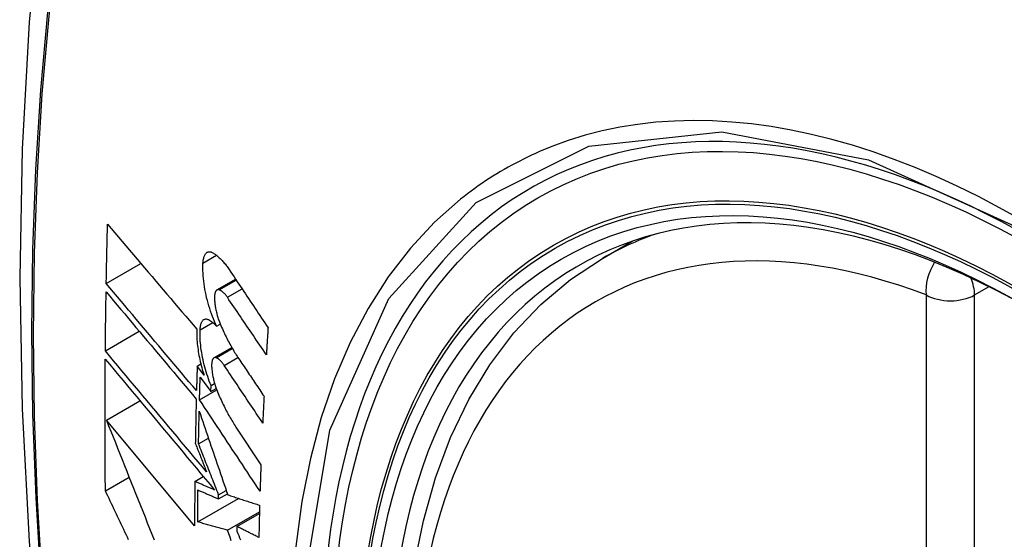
# Model space of a CAD drawing. Header units: inches. Extents: x 17 to 386, y 34 to 183.
# Tile 67 of 95: x 329.718 to 330.059, y 173.629 to 173.809. Entities that reach past the tile are written whole.
import ezdxf

# ---------------------------------------------------------------- set-up
doc = ezdxf.new("R2010")
doc.units = ezdxf.units.IN
doc.header["$MEASUREMENT"] = 0
doc.layers.add('Visible Edges(ANSI)', color=7, linetype='Continuous', lineweight=25)
doc.layers.add('Visible Tangent Edges(ANSI)', color=7, linetype='Continuous', lineweight=25)

msp = doc.modelspace()

# ---------------------------------------------------------------- linework, layer by layer
at = {"layer": 'Visible Edges(ANSI)'}
for p, q in [((329.9196, 173.72641), (329.92987, 173.73234)), ((329.7481, 173.71771), (329.76006, 173.72462)), ((329.78637, 173.7155), (329.7928, 173.71921)), ((329.74778, 173.69446), (329.75948, 173.70122)), ((329.78623, 173.70299), (329.7875, 173.70372)), ((329.78532, 173.69204), (329.79149, 173.6956)), ((329.77953, 173.68922), (329.78078, 173.68994)), ((329.78191, 173.68604), (329.77953, 173.68922)), ((329.78056, 173.68542), (329.78426, 173.68046)), ((329.78034, 173.67756), (329.78628, 173.68099)), ((329.78426, 173.68046), (329.78433, 173.68247)), ((329.78426, 173.68046), (329.78608, 173.68151)), ((329.78433, 173.68247), (329.78554, 173.68317)), ((329.74815, 173.67055), (329.75974, 173.67724)), ((329.77864, 173.634), (329.74815, 173.67055)), ((329.79292, 173.66811), (329.80156, 173.65509)), ((329.78, 173.66234), (329.7834, 173.6643)), ((329.7478, 173.6461), (329.75599, 173.65083)), ((329.77871, 173.64935), (329.78164, 173.65104)), ((329.77973, 173.63534), (329.79384, 173.64349)), ((329.78689, 173.6433), (329.78997, 173.64508)), ((329.78689, 173.6433), (329.78691, 173.64474)), ((329.78691, 173.64474), (329.78956, 173.64627)), ((329.79001, 173.6325), (329.80105, 173.63887)), ((329.79328, 173.63378), (329.80103, 173.63825)), ((329.79328, 173.63378), (329.79326, 173.63213))]:
    msp.add_line(p, q, dxfattribs=at)
at = {"layer": 'Visible Edges(ANSI)', "flags": 128}
for points in [[(329.77221, 174.05179), (329.75937, 174.01373), (329.74831, 173.97455), (329.73901, 173.93431), (329.73145, 173.89309), (329.72561, 173.85095), (329.72146, 173.80796), (329.71899, 173.76416), (329.71817, 173.71964), (329.71898, 173.67444), (329.72141, 173.62863), (329.72543, 173.58228), (329.73103, 173.53544), (329.73818, 173.48819), (329.74686, 173.44059), (329.75705, 173.39272), (329.76873, 173.34463)], [(329.7481, 173.71771), (329.74812, 173.71857), (329.74813, 173.71942), (329.74815, 173.72027), (329.74816, 173.72112), (329.74818, 173.72197), (329.7482, 173.72282), (329.74822, 173.72368), (329.74823, 173.72453), (329.74825, 173.72538), (329.74827, 173.72623), (329.74829, 173.72709), (329.74831, 173.72794), (329.74832, 173.72879), (329.74834, 173.72965), (329.74836, 173.7305), (329.74838, 173.73135), (329.7484, 173.73221), (329.74842, 173.73306), (329.74844, 173.73391), (329.74846, 173.73477), (329.74849, 173.73562), (329.74851, 173.73647), (329.74853, 173.73733), (329.74855, 173.73818)], [(329.74855, 173.73818), (329.74981, 173.73669), (329.75108, 173.7352), (329.75235, 173.7337), (329.75362, 173.7322), (329.7549, 173.73069), (329.75618, 173.72919), (329.75746, 173.72767), (329.75875, 173.72616), (329.76004, 173.72464), (329.76133, 173.72313), (329.76262, 173.72161), (329.76391, 173.72009), (329.76521, 173.71857), (329.7665, 173.71705), (329.7678, 173.71552), (329.76909, 173.71401), (329.77039, 173.71249), (329.77168, 173.71097), (329.77298, 173.70945), (329.77427, 173.70794), (329.77556, 173.70643), (329.77685, 173.70492), (329.77814, 173.70342), (329.77942, 173.70191)], [(329.78153, 173.72475), (329.78156, 173.72513), (329.78159, 173.72549), (329.78164, 173.72584), (329.7817, 173.72617), (329.78177, 173.72649), (329.78185, 173.72678), (329.78194, 173.72706), (329.78205, 173.72732), (329.78216, 173.72756), (329.78228, 173.72777), (329.78241, 173.72797), (329.78255, 173.72814), (329.7827, 173.72829), (329.78285, 173.72842), (329.78302, 173.72853), (329.78319, 173.72861), (329.78336, 173.72867), (329.78354, 173.7287), (329.78373, 173.72872), (329.78392, 173.72871), (329.78412, 173.72868), (329.78432, 173.72862), (329.78452, 173.72855), (329.78472, 173.72845)], [(329.78472, 173.72845), (329.78497, 173.72831), (329.78521, 173.72817), (329.78545, 173.72802), (329.7857, 173.72785), (329.78594, 173.72768), (329.78619, 173.72749), (329.78644, 173.7273), (329.78668, 173.72709), (329.78693, 173.72688), (329.78718, 173.72665), (329.78742, 173.72642), (329.78767, 173.72617), (329.78792, 173.72592), (329.78816, 173.72565), (329.78841, 173.72538), (329.78865, 173.7251), (329.7889, 173.72481), (329.78914, 173.72451), (329.78939, 173.7242), (329.78963, 173.72388), (329.78987, 173.72356), (329.79011, 173.72322), (329.79035, 173.72288), (329.79058, 173.72253)], [(329.78623, 173.70299), (329.78585, 173.7038), (329.78549, 173.70463), (329.78514, 173.70548), (329.7848, 173.70636), (329.78447, 173.70725), (329.78415, 173.70815), (329.78385, 173.70907), (329.78357, 173.70999), (329.7833, 173.71093), (329.78304, 173.71188), (329.7828, 173.71283), (329.78259, 173.71379), (329.78238, 173.71474), (329.7822, 173.7157), (329.78204, 173.71665), (329.7819, 173.7176), (329.78178, 173.71854), (329.78168, 173.71948), (329.7816, 173.7204), (329.78154, 173.7213), (329.7815, 173.72219), (329.78149, 173.72306), (329.7815, 173.72392), (329.78153, 173.72475)], [(329.88716, 173.41865), (329.87942, 173.43781), (329.87256, 173.45705), (329.86662, 173.47628), (329.86162, 173.49543), (329.85758, 173.5144), (329.85452, 173.53313), (329.85247, 173.55152), (329.85145, 173.5695), (329.85145, 173.58699), (329.85249, 173.60391), (329.85457, 173.62021), (329.8577, 173.63579), (329.86188, 173.65061), (329.86711, 173.66458), (329.87338, 173.67762), (329.88068, 173.68968), (329.88899, 173.70066), (329.89829, 173.71049), (329.90851, 173.7191), (329.9196, 173.72641)], [(329.79058, 173.72253), (329.79114, 173.7217), (329.7917, 173.72086), (329.79226, 173.72002), (329.79282, 173.71919), (329.79337, 173.71835), (329.79393, 173.71751), (329.79449, 173.71668), (329.79505, 173.71584), (329.79561, 173.715), (329.79617, 173.71416), (329.79673, 173.71332), (329.79729, 173.71249), (329.79785, 173.71165), (329.79841, 173.71081), (329.79897, 173.70997), (329.79954, 173.70913), (329.8001, 173.70829), (329.80066, 173.70746), (329.80122, 173.70662), (329.80178, 173.70578), (329.80234, 173.70494), (329.8029, 173.70411), (329.80346, 173.70327), (329.80402, 173.70243)], [(329.74778, 173.69446), (329.74779, 173.69531), (329.7478, 173.69616), (329.7478, 173.697), (329.74781, 173.69785), (329.74782, 173.6987), (329.74783, 173.69955), (329.74784, 173.7004), (329.74785, 173.70124), (329.74786, 173.70209), (329.74787, 173.70294), (329.74788, 173.70379), (329.74789, 173.70464), (329.74791, 173.70549), (329.74792, 173.70633), (329.74793, 173.70718), (329.74794, 173.70803), (329.74795, 173.70888), (329.74797, 173.70973), (329.74798, 173.71058), (329.74799, 173.71143), (329.74801, 173.71228), (329.74802, 173.71313), (329.74803, 173.71398), (329.74805, 173.71483)], [(329.74805, 173.71483), (329.74932, 173.71331), (329.7506, 173.71179), (329.75188, 173.71026), (329.75317, 173.70873), (329.75446, 173.7072), (329.75575, 173.70566), (329.75705, 173.70412), (329.75835, 173.70257), (329.75965, 173.70102), (329.76095, 173.69947), (329.76226, 173.69792), (329.76357, 173.69637), (329.76487, 173.69481), (329.76618, 173.69326), (329.76749, 173.69171), (329.7688, 173.69015), (329.7701, 173.6886), (329.77141, 173.68705), (329.77272, 173.6855), (329.77402, 173.68396), (329.77532, 173.68241), (329.77662, 173.68087), (329.77791, 173.67934), (329.77921, 173.6778)], [(329.77928, 173.68071), (329.77799, 173.68224), (329.77669, 173.68377), (329.77539, 173.68531), (329.77409, 173.68686), (329.77279, 173.6884), (329.77148, 173.68995), (329.77017, 173.6915), (329.76886, 173.69305), (329.76755, 173.6946), (329.76625, 173.69615), (329.76494, 173.69771), (329.76363, 173.69926), (329.76232, 173.70081), (329.76101, 173.70236), (329.75971, 173.70391), (329.75841, 173.70546), (329.75711, 173.70701), (329.75581, 173.70855), (329.75451, 173.71009), (329.75322, 173.71162), (329.75194, 173.71315), (329.75065, 173.71468), (329.74937, 173.7162), (329.7481, 173.71771)], [(329.78714, 173.71555), (329.78703, 173.71558), (329.78691, 173.7156), (329.7868, 173.71561), (329.78669, 173.71561), (329.78659, 173.71559), (329.78648, 173.71556), (329.78639, 173.71551), (329.78629, 173.71545), (329.7862, 173.71538), (329.78612, 173.71529), (329.78603, 173.71519), (329.78596, 173.71508), (329.78589, 173.71496), (329.78582, 173.71482), (329.78576, 173.71467), (329.78571, 173.71451), (329.78566, 173.71434), (329.78562, 173.71415), (329.78559, 173.71396), (329.78556, 173.71376), (329.78554, 173.71354), (329.78553, 173.71332), (329.78552, 173.7131), (329.78552, 173.71286)], [(329.78996, 173.71295), (329.78985, 173.71312), (329.78973, 173.71328), (329.78962, 173.71344), (329.7895, 173.71359), (329.78938, 173.71374), (329.78926, 173.71388), (329.78915, 173.71402), (329.78903, 173.71415), (329.78891, 173.71428), (329.78879, 173.71441), (329.78867, 173.71452), (329.78855, 173.71464), (329.78843, 173.71474), (329.78831, 173.71485), (329.78819, 173.71494), (329.78808, 173.71503), (329.78796, 173.71512), (329.78784, 173.7152), (329.78772, 173.71527), (329.7876, 173.71534), (329.78749, 173.7154), (329.78737, 173.71545), (329.78726, 173.7155), (329.78714, 173.71555)], [(329.78552, 173.71286), (329.78553, 173.7125), (329.78554, 173.71213), (329.78556, 173.71176), (329.78559, 173.71139), (329.78563, 173.71101), (329.78567, 173.71062), (329.78572, 173.71023), (329.78578, 173.70984), (329.78584, 173.70945), (329.78591, 173.70906), (329.78599, 173.70866), (329.78607, 173.70827), (329.78616, 173.70788), (329.78626, 173.70749), (329.78636, 173.70709), (329.78646, 173.70671), (329.78657, 173.70632), (329.78669, 173.70594), (329.78681, 173.70556), (329.78694, 173.70519), (329.78707, 173.70482), (329.7872, 173.70445), (329.78734, 173.70409), (329.78749, 173.70374)], [(329.80344, 173.69312), (329.80288, 173.69394), (329.80232, 173.69477), (329.80175, 173.69559), (329.80119, 173.69642), (329.80063, 173.69725), (329.80007, 173.69807), (329.7995, 173.6989), (329.79894, 173.69973), (329.79838, 173.70055), (329.79782, 173.70138), (329.79725, 173.70221), (329.79669, 173.70304), (329.79613, 173.70386), (329.79557, 173.70469), (329.79501, 173.70552), (329.79445, 173.70634), (329.79388, 173.70717), (329.79332, 173.708), (329.79276, 173.70882), (329.7922, 173.70965), (329.79164, 173.71048), (329.79108, 173.7113), (329.79052, 173.71213), (329.78996, 173.71295)], [(329.78053, 173.70172), (329.78055, 173.70208), (329.78058, 173.70244), (329.78063, 173.70278), (329.78068, 173.7031), (329.78075, 173.70341), (329.78083, 173.70369), (329.78092, 173.70396), (329.78101, 173.70421), (329.78112, 173.70443), (329.78124, 173.70464), (329.78137, 173.70482), (329.7815, 173.70498), (329.78164, 173.70512), (329.78179, 173.70524), (329.78195, 173.70533), (329.78212, 173.7054), (329.78229, 173.70545), (329.78246, 173.70547), (329.78264, 173.70547), (329.78283, 173.70545), (329.78302, 173.70541), (329.78321, 173.70534), (329.78341, 173.70525), (329.7836, 173.70514)], [(329.7836, 173.70514), (329.78371, 173.70508), (329.78382, 173.70501), (329.78393, 173.70494), (329.78404, 173.70487), (329.78415, 173.70479), (329.78425, 173.70472), (329.78436, 173.70464), (329.78447, 173.70456), (329.78458, 173.70447), (329.78469, 173.70439), (329.7848, 173.7043), (329.78491, 173.70421), (329.78502, 173.70412), (329.78513, 173.70403), (329.78524, 173.70393), (329.78535, 173.70384), (329.78546, 173.70374), (329.78557, 173.70364), (329.78568, 173.70353), (329.78579, 173.70343), (329.7859, 173.70332), (329.78601, 173.70321), (329.78612, 173.7031), (329.78623, 173.70299)], [(329.77942, 173.70191), (329.7794, 173.70133), (329.77939, 173.70073), (329.77939, 173.70011), (329.7794, 173.69949), (329.77943, 173.69885), (329.77946, 173.69821), (329.77951, 173.69756), (329.77957, 173.6969), (329.77964, 173.69624), (329.77972, 173.69557), (329.77981, 173.69489), (329.77991, 173.69422), (329.78003, 173.69353), (329.78015, 173.69285), (329.78029, 173.69216), (329.78043, 173.69147), (329.78058, 173.69078), (329.78075, 173.69009), (329.78092, 173.68941), (329.7811, 173.68873), (329.78129, 173.68805), (329.78149, 173.68737), (329.78169, 173.6867), (329.78191, 173.68604)], [(329.78433, 173.68247), (329.78402, 173.68323), (329.78372, 173.684), (329.78344, 173.68478), (329.78316, 173.68557), (329.7829, 173.68637), (329.78264, 173.68719), (329.7824, 173.68801), (329.78217, 173.68883), (329.78195, 173.68967), (329.78175, 173.6905), (329.78156, 173.69134), (329.78138, 173.69218), (329.78122, 173.69302), (329.78108, 173.69385), (329.78095, 173.69469), (329.78083, 173.69551), (329.78074, 173.69633), (329.78065, 173.69714), (329.78059, 173.69794), (329.78054, 173.69872), (329.78051, 173.6995), (329.7805, 173.70025), (329.78051, 173.70099), (329.78053, 173.70172)], [(329.78749, 173.70374), (329.78773, 173.70317), (329.78798, 173.70261), (329.78822, 173.70205), (329.78847, 173.7015), (329.78873, 173.70096), (329.78898, 173.70042), (329.78924, 173.69988), (329.7895, 173.69935), (329.78976, 173.69883), (329.79002, 173.69831), (329.79029, 173.6978), (329.79056, 173.6973), (329.79083, 173.6968), (329.7911, 173.6963), (329.79137, 173.69582), (329.79165, 173.69534), (329.79192, 173.69487), (329.7922, 173.6944), (329.79248, 173.69394), (329.79276, 173.69349), (329.79305, 173.69304), (329.79333, 173.6926), (329.79362, 173.69217), (329.79391, 173.69175)], [(329.80402, 173.70243), (329.804, 173.70205), (329.80397, 173.70166), (329.80395, 173.70127), (329.80392, 173.70088), (329.8039, 173.70049), (329.80387, 173.7001), (329.80385, 173.69971), (329.80382, 173.69933), (329.8038, 173.69894), (329.80377, 173.69855), (329.80375, 173.69816), (329.80373, 173.69777), (329.8037, 173.69738), (329.80368, 173.697), (329.80365, 173.69661), (329.80363, 173.69622), (329.80361, 173.69583), (329.80358, 173.69544), (329.80356, 173.69506), (329.80353, 173.69467), (329.80351, 173.69428), (329.80349, 173.69389), (329.80346, 173.6935), (329.80344, 173.69312)], [(329.78278, 173.65261), (329.78133, 173.65434), (329.77988, 173.65608), (329.77842, 173.65782), (329.77696, 173.65956), (329.77549, 173.66131), (329.77403, 173.66307), (329.77256, 173.66482), (329.77109, 173.66658), (329.76961, 173.66834), (329.76814, 173.67011), (329.76667, 173.67187), (329.76519, 173.67363), (329.76372, 173.67539), (329.76225, 173.67714), (329.76079, 173.6789), (329.75932, 173.68065), (329.75786, 173.6824), (329.7564, 173.68414), (329.75495, 173.68588), (329.7535, 173.68761), (329.75206, 173.68934), (329.75063, 173.69105), (329.7492, 173.69276), (329.74778, 173.69446)], [(329.7478, 173.6461), (329.74778, 173.64798), (329.74776, 173.64987), (329.74775, 173.65176), (329.74773, 173.65364), (329.74772, 173.65553), (329.74771, 173.65742), (329.7477, 173.65931), (329.74769, 173.66121), (329.74768, 173.6631), (329.74768, 173.66499), (329.74767, 173.66689), (329.74767, 173.66878), (329.74767, 173.67068), (329.74767, 173.67258), (329.74767, 173.67447), (329.74768, 173.67637), (329.74768, 173.67827), (329.74769, 173.68017), (329.74769, 173.68207), (329.7477, 173.68397), (329.74771, 173.68588), (329.74773, 173.68778), (329.74774, 173.68969), (329.74775, 173.69159)], [(329.74775, 173.69159), (329.74928, 173.68976), (329.75081, 173.68793), (329.75236, 173.68608), (329.75391, 173.68422), (329.75547, 173.68235), (329.75704, 173.68047), (329.75861, 173.67859), (329.76019, 173.6767), (329.76177, 173.67481), (329.76336, 173.67291), (329.76495, 173.67101), (329.76654, 173.6691), (329.76813, 173.6672), (329.76973, 173.66529), (329.77132, 173.66338), (329.77292, 173.66148), (329.77451, 173.65957), (329.7761, 173.65767), (329.77768, 173.65577), (329.77927, 173.65388), (329.78084, 173.65199), (329.78242, 173.65011), (329.78398, 173.64824), (329.78554, 173.64637)], [(329.78608, 173.69208), (329.78596, 173.69211), (329.78585, 173.69214), (329.78575, 173.69215), (329.78564, 173.69214), (329.78554, 173.69213), (329.78544, 173.6921), (329.78534, 173.69205), (329.78525, 173.692), (329.78516, 173.69192), (329.78508, 173.69184), (329.785, 173.69174), (329.78493, 173.69163), (329.78486, 173.69151), (329.7848, 173.69138), (329.78475, 173.69123), (329.7847, 173.69107), (329.78465, 173.6909), (329.78461, 173.69072), (329.78458, 173.69053), (329.78456, 173.69032), (329.78454, 173.69011), (329.78453, 173.68989), (329.78452, 173.68967), (329.78452, 173.68944)], [(329.78885, 173.68945), (329.78874, 173.68962), (329.78863, 173.68978), (329.78851, 173.68994), (329.7884, 173.6901), (329.78828, 173.69025), (329.78816, 173.69039), (329.78805, 173.69053), (329.78793, 173.69066), (329.78781, 173.69079), (329.7877, 173.69092), (329.78758, 173.69104), (329.78746, 173.69115), (329.78734, 173.69126), (329.78723, 173.69136), (329.78711, 173.69146), (329.78699, 173.69155), (329.78688, 173.69164), (329.78676, 173.69172), (329.78664, 173.69179), (329.78653, 173.69186), (329.78642, 173.69192), (329.7863, 173.69198), (329.78619, 173.69203), (329.78608, 173.69208)], [(329.79391, 173.69175), (329.79427, 173.69121), (329.79463, 173.69067), (329.79499, 173.69013), (329.79536, 173.68959), (329.79572, 173.68905), (329.79608, 173.6885), (329.79645, 173.68796), (329.79681, 173.68742), (329.79717, 173.68688), (329.79754, 173.68634), (329.7979, 173.6858), (329.79827, 173.68526), (329.79863, 173.68472), (329.79899, 173.68418), (329.79936, 173.68364), (329.79972, 173.6831), (329.80008, 173.68256), (329.80045, 173.68202), (329.80081, 173.68148), (329.80118, 173.68094), (329.80154, 173.68039), (329.8019, 173.67985), (329.80227, 173.67931), (329.80263, 173.67877)], [(329.77953, 173.68922), (329.77952, 173.68886), (329.77951, 173.68851), (329.7795, 173.68815), (329.77949, 173.6878), (329.77948, 173.68744), (329.77947, 173.68709), (329.77946, 173.68673), (329.77945, 173.68638), (329.77944, 173.68602), (329.77942, 173.68567), (329.77941, 173.68531), (329.7794, 173.68496), (329.77939, 173.68461), (329.77938, 173.68425), (329.77937, 173.6839), (329.77936, 173.68354), (329.77935, 173.68319), (329.77934, 173.68283), (329.77933, 173.68248), (329.77932, 173.68212), (329.77931, 173.68177), (329.7793, 173.68141), (329.77929, 173.68106), (329.77928, 173.68071)], [(329.78452, 173.68944), (329.78453, 173.68908), (329.78455, 173.68871), (329.78458, 173.68834), (329.78461, 173.68797), (329.78465, 173.68759), (329.7847, 173.6872), (329.78475, 173.68682), (329.78481, 173.68643), (329.78487, 173.68604), (329.78495, 173.68565), (329.78503, 173.68525), (329.78511, 173.68486), (329.7852, 173.68447), (329.7853, 173.68407), (329.7854, 173.68368), (329.78551, 173.6833), (329.78562, 173.68291), (329.78574, 173.68253), (329.78586, 173.68215), (329.78599, 173.68178), (329.78612, 173.68141), (329.78626, 173.68104), (329.7864, 173.68068), (329.78654, 173.68033)], [(329.80217, 173.66953), (329.80162, 173.67036), (329.80106, 173.67119), (329.80051, 173.67202), (329.79995, 173.67285), (329.7994, 173.67368), (329.79884, 173.67451), (329.79828, 173.67534), (329.79773, 173.67617), (329.79717, 173.677), (329.79662, 173.67783), (329.79606, 173.67866), (329.79551, 173.67949), (329.79495, 173.68032), (329.7944, 173.68116), (329.79384, 173.68199), (329.79329, 173.68282), (329.79273, 173.68365), (329.79218, 173.68448), (329.79162, 173.68531), (329.79107, 173.68614), (329.79051, 173.68697), (329.78996, 173.6878), (329.78941, 173.68862), (329.78885, 173.68945)], [(329.78034, 173.67756), (329.78034, 173.67788), (329.78035, 173.67821), (329.78036, 173.67854), (329.78037, 173.67887), (329.78038, 173.67919), (329.78039, 173.67952), (329.7804, 173.67985), (329.78041, 173.68018), (329.78042, 173.6805), (329.78043, 173.68083), (329.78043, 173.68116), (329.78044, 173.68149), (329.78045, 173.68182), (329.78046, 173.68214), (329.78047, 173.68247), (329.78048, 173.6828), (329.78049, 173.68313), (329.7805, 173.68346), (329.78051, 173.68378), (329.78052, 173.68411), (329.78053, 173.68444), (329.78054, 173.68477), (329.78055, 173.6851), (329.78056, 173.68542)], [(329.78654, 173.68033), (329.78678, 173.67976), (329.78703, 173.67918), (329.78727, 173.67862), (329.78752, 173.67806), (329.78777, 173.6775), (329.78803, 173.67696), (329.78828, 173.67641), (329.78854, 173.67587), (329.7888, 173.67534), (329.78906, 173.67482), (329.78933, 173.67429), (329.7896, 173.67378), (329.78986, 173.67327), (329.79013, 173.67277), (329.7904, 173.67227), (329.79068, 173.67178), (329.79095, 173.6713), (329.79123, 173.67083), (329.79151, 173.67036), (329.79179, 173.66989), (329.79207, 173.66944), (329.79235, 173.66899), (329.79264, 173.66855), (329.79292, 173.66811)], [(329.77921, 173.6778), (329.77919, 173.67717), (329.77918, 173.67653), (329.77916, 173.67589), (329.77914, 173.67525), (329.77913, 173.67462), (329.77911, 173.67398), (329.7791, 173.67334), (329.77908, 173.67271), (329.77907, 173.67207), (329.77906, 173.67143), (329.77904, 173.6708), (329.77903, 173.67016), (329.77901, 173.66952), (329.779, 173.66889), (329.77899, 173.66825), (329.77898, 173.66761), (329.77896, 173.66698), (329.77895, 173.66634), (329.77894, 173.6657), (329.77893, 173.66507), (329.77892, 173.66443), (329.7789, 173.6638), (329.77889, 173.66316), (329.77888, 173.66252)], [(329.80125, 173.64593), (329.80038, 173.64724), (329.79951, 173.64856), (329.79864, 173.64987), (329.79777, 173.65119), (329.79689, 173.65251), (329.79602, 173.65383), (329.79515, 173.65515), (329.79428, 173.65647), (329.79341, 173.65779), (329.79253, 173.65911), (329.79166, 173.66043), (329.79079, 173.66175), (329.78991, 173.66307), (329.78904, 173.66439), (329.78817, 173.66571), (329.7873, 173.66703), (329.78642, 173.66835), (329.78555, 173.66967), (329.78468, 173.67098), (329.78381, 173.6723), (329.78294, 173.67362), (329.78207, 173.67493), (329.7812, 173.67624), (329.78034, 173.67756)], [(329.80263, 173.67877), (329.80261, 173.67839), (329.80259, 173.678), (329.80257, 173.67762), (329.80255, 173.67723), (329.80253, 173.67685), (329.80251, 173.67646), (329.80249, 173.67607), (329.80247, 173.67569), (329.80245, 173.6753), (329.80243, 173.67492), (329.80241, 173.67453), (329.80239, 173.67415), (329.80237, 173.67376), (329.80236, 173.67338), (329.80234, 173.67299), (329.80232, 173.67261), (329.8023, 173.67222), (329.80228, 173.67184), (329.80226, 173.67145), (329.80224, 173.67107), (329.80222, 173.67068), (329.80221, 173.6703), (329.80219, 173.66991), (329.80217, 173.66953)], [(329.78, 173.66234), (329.78001, 173.66281), (329.78001, 173.66328), (329.78002, 173.66375), (329.78003, 173.66421), (329.78004, 173.66468), (329.78005, 173.66515), (329.78006, 173.66562), (329.78007, 173.66609), (329.78008, 173.66656), (329.78009, 173.66703), (329.7801, 173.6675), (329.78011, 173.66797), (329.78012, 173.66844), (329.78013, 173.66891), (329.78014, 173.66937), (329.78015, 173.66984), (329.78016, 173.67031), (329.78017, 173.67078), (329.78018, 173.67125), (329.78019, 173.67172), (329.7802, 173.67219), (329.78021, 173.67266), (329.78022, 173.67313), (329.78023, 173.6736)], [(329.78023, 173.6736), (329.78063, 173.67242), (329.78104, 173.67124), (329.78144, 173.67006), (329.78184, 173.66887), (329.78225, 173.66768), (329.78266, 173.66648), (329.78306, 173.66529), (329.78347, 173.66409), (329.78388, 173.66288), (329.78429, 173.66168), (329.7847, 173.66047), (329.78512, 173.65926), (329.78553, 173.65805), (329.78594, 173.65684), (329.78636, 173.65562), (329.78677, 173.65441), (329.78719, 173.6532), (329.7876, 173.65198), (329.78802, 173.65077), (329.78843, 173.64956), (329.78885, 173.64834), (329.78926, 173.64713), (329.78968, 173.64592), (329.79009, 173.64471)], [(329.74815, 173.67055), (329.74892, 173.66861), (329.74969, 173.66667), (329.75046, 173.66472), (329.75124, 173.66276), (329.75202, 173.6608), (329.7528, 173.65884), (329.75358, 173.65687), (329.75437, 173.6549), (329.75515, 173.65292), (329.75594, 173.65095), (329.75673, 173.64897), (329.75752, 173.64699), (329.75832, 173.645), (329.75911, 173.64302), (329.7599, 173.64104), (329.7607, 173.63905), (329.7615, 173.63707), (329.76229, 173.63509), (329.76309, 173.63311), (329.76389, 173.63113), (329.76469, 173.62915)], [(329.77888, 173.66252), (329.77904, 173.66211), (329.7792, 173.6617), (329.77937, 173.66129), (329.77953, 173.66088), (329.77969, 173.66047), (329.77985, 173.66005), (329.78001, 173.65964), (329.78018, 173.65923), (329.78034, 173.65881), (329.7805, 173.6584), (329.78066, 173.65799), (329.78083, 173.65758), (329.78099, 173.65716), (329.78115, 173.65675), (329.78131, 173.65634), (329.78147, 173.65592), (329.78164, 173.65551), (329.7818, 173.6551), (329.78196, 173.65468), (329.78212, 173.65427), (329.78229, 173.65385), (329.78245, 173.65344), (329.78261, 173.65303), (329.78278, 173.65261)], [(329.78691, 173.64474), (329.78662, 173.64548), (329.78633, 173.64621), (329.78604, 173.64695), (329.78575, 173.64768), (329.78546, 173.64842), (329.78517, 173.64916), (329.78488, 173.64989), (329.78459, 173.65063), (329.7843, 173.65136), (329.78402, 173.6521), (329.78373, 173.65283), (329.78344, 173.65357), (329.78315, 173.6543), (329.78286, 173.65504), (329.78257, 173.65577), (329.78229, 173.6565), (329.782, 173.65724), (329.78171, 173.65797), (329.78142, 173.6587), (329.78114, 173.65943), (329.78085, 173.66016), (329.78057, 173.66089), (329.78028, 173.66161), (329.78, 173.66234)], [(329.80156, 173.65509), (329.80155, 173.65471), (329.80153, 173.65432), (329.80152, 173.65394), (329.8015, 173.65356), (329.80149, 173.65318), (329.80148, 173.65279), (329.80146, 173.65241), (329.80145, 173.65203), (329.80143, 173.65165), (329.80142, 173.65127), (329.80141, 173.65088), (329.8014, 173.6505), (329.80138, 173.65012), (329.80137, 173.64974), (329.80136, 173.64936), (329.80134, 173.64898), (329.80133, 173.6486), (329.80132, 173.64821), (329.80131, 173.64783), (329.80129, 173.64745), (329.80128, 173.64707), (329.80127, 173.64669), (329.80126, 173.64631), (329.80125, 173.64593)], [(329.77871, 173.64935), (329.7787, 173.64871), (329.7787, 173.64806), (329.77869, 173.64742), (329.77869, 173.64678), (329.77868, 173.64614), (329.77868, 173.6455), (329.77867, 173.64486), (329.77867, 173.64422), (329.77866, 173.64358), (329.77866, 173.64294), (329.77866, 173.6423), (329.77865, 173.64166), (329.77865, 173.64102), (329.77865, 173.64038), (329.77865, 173.63974), (329.77864, 173.6391), (329.77864, 173.63847), (329.77864, 173.63783), (329.77864, 173.63719), (329.77864, 173.63655), (329.77864, 173.63591), (329.77864, 173.63527), (329.77864, 173.63463), (329.77864, 173.634)], [(329.78554, 173.64637), (329.78526, 173.6465), (329.78497, 173.64662), (329.78469, 173.64675), (329.7844, 173.64687), (329.78412, 173.64699), (329.78383, 173.64712), (329.78355, 173.64724), (329.78326, 173.64736), (329.78297, 173.64749), (329.78269, 173.64761), (329.7824, 173.64774), (329.78212, 173.64786), (329.78183, 173.64798), (329.78155, 173.64811), (329.78126, 173.64823), (329.78098, 173.64836), (329.7807, 173.64848), (329.78041, 173.6486), (329.78013, 173.64873), (329.77984, 173.64885), (329.77956, 173.64898), (329.77928, 173.6491), (329.77899, 173.64922), (329.77871, 173.64935)], [(329.77973, 173.63534), (329.77973, 173.6358), (329.77973, 173.63626), (329.77973, 173.63672), (329.77973, 173.63718), (329.77974, 173.63764), (329.77974, 173.6381), (329.77974, 173.63856), (329.77974, 173.63902), (329.77974, 173.63948), (329.77974, 173.63994), (329.77975, 173.6404), (329.77975, 173.64086), (329.77975, 173.64132), (329.77975, 173.64179), (329.77976, 173.64225), (329.77976, 173.64271), (329.77976, 173.64317), (329.77977, 173.64363), (329.77977, 173.64409), (329.77977, 173.64455), (329.77978, 173.64501), (329.77978, 173.64547), (329.77978, 173.64594), (329.77979, 173.6464)], [(329.77979, 173.6464), (329.78008, 173.64627), (329.78038, 173.64614), (329.78067, 173.64601), (329.78097, 173.64588), (329.78126, 173.64575), (329.78156, 173.64562), (329.78185, 173.64549), (329.78215, 173.64537), (329.78244, 173.64524), (329.78274, 173.64511), (329.78303, 173.64498), (329.78333, 173.64485), (329.78363, 173.64472), (329.78392, 173.64459), (329.78422, 173.64446), (329.78452, 173.64433), (329.78481, 173.6442), (329.78511, 173.64408), (329.78541, 173.64395), (329.7857, 173.64382), (329.786, 173.64369), (329.7863, 173.64356), (329.78659, 173.64343), (329.78689, 173.6433)], [(329.75582, 173.62919), (329.7554, 173.63008), (329.75497, 173.63097), (329.75455, 173.63186), (329.75413, 173.63275), (329.7537, 173.63364), (329.75328, 173.63453), (329.75286, 173.63542), (329.75243, 173.63631), (329.75201, 173.6372), (329.75159, 173.63809), (329.75117, 173.63899), (329.75074, 173.63988), (329.75032, 173.64077), (329.7499, 173.64165), (329.74948, 173.64254), (329.74906, 173.64343), (329.74864, 173.64432), (329.74822, 173.64521), (329.7478, 173.6461)], [(329.79009, 173.64471), (329.79055, 173.64457), (329.791, 173.64442), (329.79145, 173.64427), (329.79191, 173.64412), (329.79237, 173.64397), (329.79282, 173.64382), (329.79328, 173.64367), (329.79374, 173.64352), (329.79419, 173.64337), (329.79465, 173.64322), (329.79511, 173.64308), (329.79557, 173.64293), (329.79603, 173.64278), (329.79649, 173.64263), (329.79695, 173.64248), (329.79741, 173.64233), (329.79787, 173.64218), (329.79834, 173.64204), (329.7988, 173.64189), (329.79926, 173.64174), (329.79972, 173.64159), (329.80018, 173.64145), (329.80065, 173.6413), (329.80111, 173.64115)], [(329.80111, 173.64115), (329.80109, 173.64069), (329.80108, 173.64022), (329.80107, 173.63975), (329.80106, 173.63929), (329.80105, 173.63882), (329.80103, 173.63835), (329.80102, 173.63789), (329.80101, 173.63742), (329.801, 173.63696), (329.80099, 173.63649), (329.80098, 173.63603), (329.80097, 173.63556), (329.80096, 173.63509), (329.80095, 173.63463), (329.80094, 173.63416), (329.80093, 173.6337), (329.80092, 173.63323), (329.80091, 173.63277), (329.8009, 173.6323), (329.80089, 173.63184), (329.80088, 173.63137), (329.80087, 173.63091), (329.80086, 173.63045), (329.80085, 173.62998)], [(329.79001, 173.6325), (329.78958, 173.63262), (329.78915, 173.63273), (329.78872, 173.63285), (329.78829, 173.63297), (329.78786, 173.63309), (329.78743, 173.63321), (329.787, 173.63332), (329.78657, 173.63344), (329.78614, 173.63356), (329.78571, 173.63368), (329.78528, 173.6338), (329.78485, 173.63392), (329.78442, 173.63404), (329.78399, 173.63416), (329.78356, 173.63427), (329.78313, 173.63439), (329.78271, 173.63451), (329.78228, 173.63463), (329.78185, 173.63475), (329.78143, 173.63487), (329.781, 173.63499), (329.78058, 173.63511), (329.78015, 173.63522), (329.77973, 173.63534)], [(329.80085, 173.62998), (329.80053, 173.63014), (329.80022, 173.6303), (329.7999, 173.63046), (329.79959, 173.63061), (329.79927, 173.63077), (329.79895, 173.63093), (329.79864, 173.63109), (329.79832, 173.63125), (329.798, 173.6314), (329.79769, 173.63156), (329.79737, 173.63172), (329.79706, 173.63188), (329.79674, 173.63204), (329.79643, 173.6322), (329.79611, 173.63235), (329.7958, 173.63251), (329.79548, 173.63267), (329.79517, 173.63283), (329.79485, 173.63299), (329.79454, 173.63315), (329.79422, 173.6333), (329.79391, 173.63346), (329.7936, 173.63362), (329.79328, 173.63378)], [(329.79131, 173.62884), (329.79088, 173.63006), (329.79044, 173.63128), (329.79001, 173.6325)], [(329.79326, 173.63213), (329.79357, 173.63138), (329.79387, 173.63063), (329.79418, 173.62987), (329.79448, 173.62912)]]:
    msp.add_lwpolyline(points, dxfattribs=at)
at = {"layer": 'Visible Edges(ANSI)'}
for centre, major_axis, start_param, end_param in [((330.17353, 172.94906), (-0.64961, 1.12515), 5.161526, 5.834048), ((330.06879, 173.45113), (0.15748, -0.27276), 2.363977, 7.060801)]:
    msp.add_ellipse(centre, major_axis=major_axis, ratio=0.57735, start_param=start_param, end_param=end_param, dxfattribs=at)
msp.add_ellipse((330.06531, 173.44912), major_axis=(-0.15994, 0.27703), ratio=0.57735, dxfattribs=at)
at = {"layer": 'Visible Tangent Edges(ANSI)'}
for p, q in [((329.78153, 173.72475), (329.78623, 173.72746)), ((329.78714, 173.71555), (329.79299, 173.71893)), ((329.78996, 173.71295), (329.79503, 173.71587)), ((330.04825, 173.71376), (330.05325, 173.71664)), ((330.03155, 173.71376), (330.03155, 173.22909)), ((330.04825, 173.22909), (330.04825, 173.71376)), ((329.78053, 173.70172), (329.78489, 173.70423)), ((329.78608, 173.69208), (329.79167, 173.6953)), ((329.78885, 173.68945), (329.7936, 173.69219))]:
    msp.add_line(p, q, dxfattribs=at)
at = {"layer": 'Visible Tangent Edges(ANSI)', "flags": 128}
for points in [[(329.77135, 174.00805), (329.76358, 173.9856), (329.75646, 173.9625), (329.74999, 173.93876), (329.74418, 173.91441), (329.73905, 173.88947), (329.73459, 173.86398), (329.73082, 173.83796), (329.72773, 173.81145), (329.72534, 173.78448), (329.72363, 173.75709), (329.72262, 173.72931), (329.72229, 173.70114), (329.72265, 173.67259), (329.7237, 173.64365), (329.72543, 173.61436), (329.72784, 173.58475), (329.73093, 173.55484), (329.7347, 173.52468), (329.73914, 173.49427), (329.74426, 173.46362), (329.75004, 173.43276), (329.75649, 173.40173)], [(329.75724, 173.40135), (329.75078, 173.43232), (329.74498, 173.46311), (329.73984, 173.4937), (329.73538, 173.52406), (329.7316, 173.55417), (329.7285, 173.58402), (329.72607, 173.61358), (329.72433, 173.64281), (329.72328, 173.67168), (329.72292, 173.70016), (329.72325, 173.72826), (329.72427, 173.75596), (329.72598, 173.78326), (329.72839, 173.81014), (329.73149, 173.83655), (329.73528, 173.86246), (329.73975, 173.88784), (329.7449, 173.91265), (329.75073, 173.93688), (329.75721, 173.96049), (329.76435, 173.98346), (329.77213, 174.00577)], [(330.06418, 173.7398), (330.05687, 173.7439), (330.04955, 173.74775), (330.04224, 173.75134), (330.03494, 173.75469), (330.02765, 173.75778), (330.0204, 173.76061), (330.01318, 173.76317), (330.00601, 173.76547), (329.9989, 173.7675), (329.99185, 173.76925), (329.98488, 173.77073), (329.97796, 173.77193), (329.97111, 173.77286), (329.96432, 173.77352), (329.95762, 173.77391), (329.951, 173.77402), (329.94448, 173.77385), (329.93807, 173.77341), (329.93178, 173.7727), (329.9256, 173.77171), (329.91954, 173.77045), (329.9136, 173.76892), (329.9078, 173.76712), (329.90213, 173.76506)], [(329.85591, 173.41191), (329.83177, 173.48099), (329.81833, 173.54857), (329.81618, 173.61165), (329.82543, 173.66707), (329.84572, 173.71253), (329.87598, 173.74573), (329.91493, 173.7652), (329.96089, 173.77018), (330.01156, 173.7604), (330.06468, 173.73635)], [(329.90213, 173.76506), (329.9007, 173.76449), (329.89929, 173.76391), (329.89788, 173.76331), (329.89649, 173.76269), (329.8951, 173.76206), (329.89373, 173.7614), (329.89236, 173.76074), (329.891, 173.76005), (329.88965, 173.75935), (329.88831, 173.75863), (329.88698, 173.7579), (329.88566, 173.75715), (329.88435, 173.75638), (329.88305, 173.7556), (329.88176, 173.75479), (329.88048, 173.75398), (329.87921, 173.75315), (329.87795, 173.7523), (329.8767, 173.75143), (329.87546, 173.75055), (329.87423, 173.74965), (329.87301, 173.74874), (329.8718, 173.74781), (329.8706, 173.74686)], [(329.8706, 173.74686), (329.86157, 173.73888), (329.85321, 173.72991), (329.84555, 173.71999), (329.83862, 173.70914), (329.83243, 173.6974), (329.82702, 173.6848), (329.82242, 173.67139), (329.81864, 173.65724), (329.81569, 173.6424), (329.81357, 173.62691), (329.8123, 173.6108), (329.81188, 173.59412), (329.81231, 173.5769), (329.81359, 173.55926), (329.81572, 173.54125), (329.81869, 173.52295), (329.82248, 173.5044), (329.82707, 173.48567), (329.83247, 173.46681), (329.83864, 173.44788), (329.84558, 173.42896)]]:
    msp.add_lwpolyline(points, dxfattribs=at)
at = {"layer": 'Visible Tangent Edges(ANSI)'}
for centre, major_axis, ratio, start_param, end_param in [((330.06779, 173.45056), (-0.17318, 0.29996), 0.57735, 5.05527, 10.652693), ((330.06774, 173.45053), (-0.15059, 0.26083), 0.57735, 5.66855, 8.468616), ((330.07609, 173.45535), (-0.1565, 0.27106), 0.57735, 6.171189, 6.283185), ((330.0399, 173.71858), (-0.00418, -0.01105), 0.667065, 4.356432, 5.396522), ((330.0399, 173.71858), (0.00591, -0.01023), 0.57735, 0.785398, 1.348991), ((330.0399, 173.71858), (-0.01181, 0), 0.57735, 0.785398, 2.356194)]:
    msp.add_ellipse(centre, major_axis=major_axis, ratio=ratio, start_param=start_param, end_param=end_param, dxfattribs=at)
for centre, major_axis in [((330.06838, 173.4509), (0.17111, -0.29637)), ((330.06541, 173.44918), (-0.1627, 0.2818)), ((330.06531, 173.44912), (0.1621, -0.28076))]:
    msp.add_ellipse(centre, major_axis=major_axis, ratio=0.57735, dxfattribs=at)

doc.saveas('drawing.dxf')
